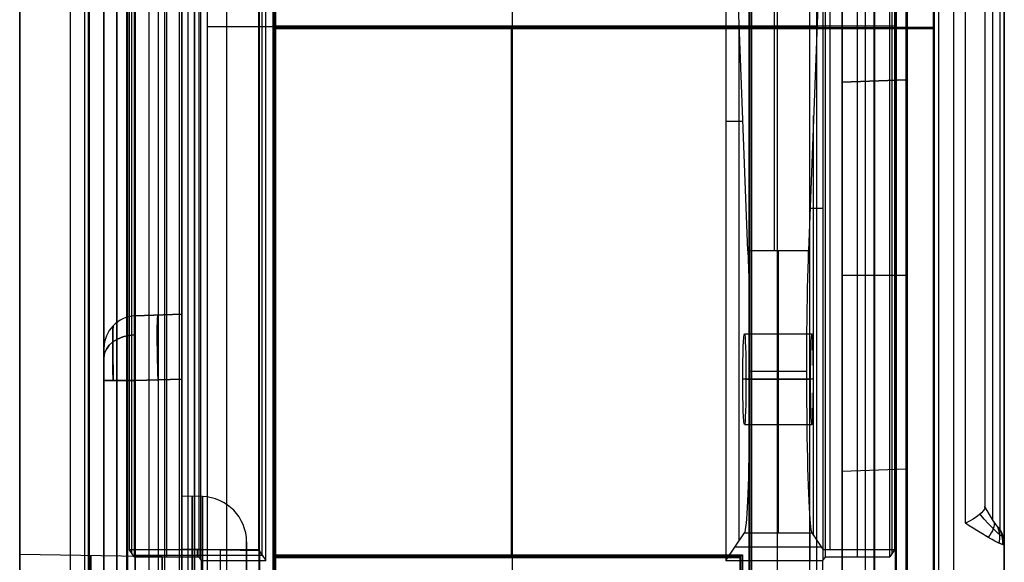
# Model space of a CAD drawing. Extents: x -15 to 7, y 1 to 148.
# Tile 25 of 194: x -7.85 to 7.35, y 27.49 to 35.86. Entities that reach past the tile are written whole.
import ezdxf

# ---------------------------------------------------------------- set-up
doc = ezdxf.new("R2010")
doc.units = 0
doc.layers.add('DEFAULT', color=7, linetype='CONTINUOUS')

msp = doc.modelspace()

# ---------------------------------------------------------------- linework, layer by layer
at = {"layer": 'DEFAULT', "color": 254}
for p, q in [((-7.845, 12.879, -53.989), (-7.845, 139.984, -53.989)), ((4.845, 26.585, -55.549), (4.845, 135.628, -55.549)), ((-7.845, 8.202, -18.751), (-7.845, 103.347, -18.751)), ((-7.066, 103.347, -17.951), (-7.066, 8.202, -17.951)), ((6.566, 8.202, -17.951), (6.566, 103.345, -17.951)), ((7.345, 103.345, -18.751), (7.345, 8.202, -18.751)), ((-5.345, 11.405, -21.057), (-5.345, 101.513, -21.057)), ((-5.846, 11.392, -21.07), (-5.846, 101.309, -21.07)), ((-6.847, 101.142, -18.6), (-6.847, 10.889, -18.6)), ((-6.847, 101.142, -19.8), (-6.847, 10.889, -19.8)), ((-6.847, 101.142, -19.2), (-6.847, 10.889, -19.2)), ((-6.782, 10.889, -18.7), (-6.782, 101.142, -18.7)), ((-6.782, 10.889, -18.7), (-6.782, 101.142, -18.7)), ((-6.777, 10.889, -19.2), (-6.777, 101.142, -19.2)), ((-6.777, 10.889, -19.2), (-6.777, 101.142, -19.2)), ((-6.773, 101.142, -19.7), (-6.773, 10.889, -19.7)), ((-6.773, 101.142, -19.7), (-6.773, 10.889, -19.7)), ((6.255, 10.889, -19.7), (6.255, 101.097, -19.7)), ((6.26, 10.889, -19.2), (6.26, 101.097, -19.2)), ((6.264, 101.097, -18.7), (6.264, 10.889, -18.7)), ((6.33, 101.097, -18.6), (6.33, 10.889, -18.6)), ((6.33, 101.097, -19.8), (6.33, 10.889, -19.8)), ((6.33, 101.097, -19.2), (6.33, 10.889, -19.2)), ((-6.347, 11.589, -17.932), (-6.347, 100.442, -17.932)), ((-6.347, 11.589, -18.6), (-6.347, 100.442, -18.6)), ((-6.347, 11.589, -19.8), (-6.347, 100.442, -19.8)), ((-6.347, 100.442, -21.083), (-6.347, 11.589, -21.083)), ((-6.347, 100.442, -20.442), (-6.347, 11.589, -20.442)), ((-6.347, 100.442, -18.266), (-6.347, 11.589, -18.266)), ((-6.197, 100.442, -18.7), (-6.197, 11.589, -18.7)), ((-6.197, 100.442, -18.7), (-6.197, 11.589, -18.7)), ((-6.189, 11.589, -18.4), (-6.189, 100.442, -18.4)), ((-6.189, 11.589, -18.4), (-6.189, 100.442, -18.4)), ((-6.182, 100.442, -18.1), (-6.182, 11.589, -18.1)), ((-6.182, 11.589, -18.1), (-6.182, 100.442, -18.1)), ((5.664, 100.397, -18.1), (5.664, 11.589, -18.1)), ((5.672, 11.589, -18.4), (5.672, 100.397, -18.4)), ((5.68, 11.589, -18.7), (5.68, 100.397, -18.7)), ((5.83, 100.397, -17.932), (5.83, 11.589, -17.932)), ((5.83, 11.589, -18.596), (5.83, 100.397, -18.596)), ((5.83, 100.397, -19.804), (5.83, 11.589, -19.804)), ((5.83, 11.589, -18.264), (5.83, 100.397, -18.264)), ((-6.545, 18.13, -25.957), (-6.545, 97.29, -25.957)), ((-6.545, 18.13, -21.767), (-6.545, 96.79, -21.767)), ((-6.545, 96.79, -30.148), (-6.545, 18.13, -30.148)), ((-6.062, 17.631, -30.648), (-6.062, 96.79, -30.648)), ((-6.062, 96.79, -21.267), (-6.062, 17.631, -21.267)), ((-5.704, 17.618, -30.66), (-5.704, 96.802, -30.66)), ((-5.704, 17.618, -21.254), (-5.704, 96.802, -21.254)), ((-5.345, 17.606, -30.673), (-5.345, 96.815, -30.673)), ((-5.345, 96.815, -21.242), (-5.345, 17.606, -21.242)), ((-3.937, 35.723, -19.7), (-3.937, 73.191, -19.7)), ((-3.916, 35.744, -18.9), (-3.916, 73.17, -18.9)), ((-3.895, 35.765, -18.1), (-3.895, 73.149, -18.1)), ((-5.15, 6.692, -105.511), (-5.15, 71.216, -105.511)), ((-7.845, 69.827, -106.786), (-7.845, 8.241, -106.786)), ((-6.345, 16.354, -103.386), (-6.345, 69.633, -103.386)), ((-6.345, 69.633, -101.088), (-6.345, 16.354, -101.088)), ((-6.345, 16.354, -102.237), (-6.345, 69.633, -102.237)), ((-5.845, 16.341, -103.399), (-5.845, 69.646, -103.399)), ((-5.381, 16.329, -101.063), (-5.381, 69.659, -101.063)), ((-5.345, 69.66, -101.062), (-5.345, 16.717, -101.062)), ((-5.345, 16.328, -103.412), (-5.345, 69.66, -103.412)), ((-5.15, 69.7, -107.012), (-5.15, 6.973, -107.012)), ((-4.65, 6.96, -107.025), (-4.65, 69.705, -107.025)), ((-4.15, 69.711, -107.038), (-4.15, 6.947, -107.038)), ((3.845, 6.956, -107.038), (3.845, 69.703, -107.038)), ((4.345, 6.969, -107.025), (4.345, 69.698, -107.025)), ((4.845, 6.982, -107.012), (4.845, 69.693, -107.012)), ((4.845, 69.66, -103.412), (4.845, 16.836, -103.412)), ((4.845, 16.836, -101.062), (4.845, 69.66, -101.062)), ((5.345, 16.849, -103.399), (5.345, 69.646, -103.399)), ((5.345, 16.849, -101.075), (5.345, 69.646, -101.075)), ((5.845, 69.633, -103.386), (5.845, 16.862, -103.386)), ((5.845, 16.862, -101.088), (5.845, 69.633, -101.088)), ((5.845, 16.862, -102.237), (5.845, 69.633, -102.237)), ((7.045, 69.447, -107.174), (7.045, 28.339, -107.174)), ((-4.15, 7.249, -107.35), (-4.15, 69.395, -107.35)), ((3.845, 7.257, -107.348), (3.845, 69.391, -107.348)), ((-7.066, 69.049, -107.586), (-7.066, 8.241, -107.586)), ((-5.608, 8.203, -107.624), (-5.608, 69.064, -107.624)), ((-4.15, 69.08, -107.663), (-4.15, 8.165, -107.663)), ((3.845, 8.17, -107.657), (3.845, 69.078, -107.657)), ((5.205, 8.206, -107.622), (5.205, 69.063, -107.622)), ((6.566, 8.241, -107.586), (6.566, 69.049, -107.586)), ((6.745, 28.094, -107.561), (6.745, 69.067, -107.561)), ((-5.345, 68.038, -105.13), (-5.345, 9.198, -105.13)), ((-5.247, 9.195, -105.133), (-5.247, 68.039, -105.133)), ((-5.15, 68.04, -105.136), (-5.15, 9.193, -105.136)), ((-3.937, 19.119, -19.7), (-3.937, 55.303, -19.7)), ((3.447, 55.303, -19.7), (3.447, 19.119, -19.7)), ((-3.916, 19.14, -18.9), (-3.916, 55.282, -18.9)), ((-3.895, 19.161, -18.1), (-3.895, 55.261, -18.1)), ((3.405, 55.261, -18.1), (3.405, 19.161, -18.1)), ((3.426, 19.14, -18.9), (3.426, 55.282, -18.9)), ((4.845, 45.815, -30.89), (4.845, 34.899, -30.89)), ((5.337, 34.916, -30.873), (5.337, 45.798, -30.873)), ((5.83, 34.933, -30.856), (5.83, 45.781, -30.856)), ((5.83, 34.933, -25.33), (5.83, 45.781, -25.33)), ((7.345, 25.108, -53.988), (7.345, 45.67, -53.988)), ((-5.345, 31.318, -55.549), (-5.345, 36.812, -55.549)), ((-3.937, 35.723, -19.7), (-3.895, 35.765, -18.1)), ((6.255, 35.723, -19.7), (-3.937, 35.723, -19.7)), ((-3.916, 35.744, -18.9), (6.262, 35.744, -18.9)), ((5.664, 35.765, -18.1), (-3.895, 35.765, -18.1)), ((-0.259, 27.565, -18.1), (-0.259, 35.765, -18.1)), ((-0.259, 27.607, -19.7), (-0.259, 35.723, -19.7)), ((1.164, 35.765, -18.1), (1.164, 35.723, -19.7)), ((5.664, 11.589, -18.1), (5.664, 35.765, -18.1)), ((5.68, 35.749, -18.7), (5.664, 35.765, -18.1)), ((5.672, 11.589, -18.4), (5.672, 35.757, -18.4)), ((5.68, 11.589, -18.7), (5.68, 35.749, -18.7)), ((5.68, 35.749, -18.7), (6.264, 35.749, -18.7)), ((6.255, 35.723, -19.7), (6.264, 35.749, -18.7)), ((6.255, 10.889, -19.7), (6.255, 35.723, -19.7)), ((6.26, 10.889, -19.2), (6.26, 35.736, -19.2)), ((6.264, 35.749, -18.7), (6.264, 10.889, -18.7)), ((5.83, 34.933, -30.856), (4.845, 34.899, -30.89)), ((5.83, 34.933, -22.856), (4.845, 34.899, -22.89)), ((4.845, 34.899, -26.873), (5.83, 34.933, -26.873)), ((4.845, 34.899, -22.89), (4.845, 28.899, -22.89)), ((4.845, 34.899, -30.89), (4.845, 34.899, -22.89)), ((5.337, 34.916, -30.873), (5.337, 34.916, -22.873)), ((5.337, 28.916, -22.873), (5.337, 34.916, -22.873)), ((5.83, 34.933, -22.856), (5.83, 34.933, -30.856)), ((5.83, 28.933, -22.856), (5.83, 34.933, -22.856)), ((5.83, 31.916, -22.856), (4.845, 31.916, -22.89)), ((-5.345, 31.318, -81.695), (-6.062, 31.293, -81.67)), ((-5.345, 31.318, -55.827), (-6.062, 31.293, -55.802)), ((-6.062, 31.293, -63.345), (-5.345, 31.318, -63.32)), ((-6.062, 31.293, -44.484), (-5.345, 31.318, -44.459)), ((-5.345, 31.318, -50.143), (-6.062, 31.293, -50.143)), ((-5.345, 31.318, -72.507), (-6.062, 31.293, -72.507)), ((-6.062, 31.293, -55.802), (-6.062, 31.293, -44.484)), ((-6.062, 31.293, -81.67), (-6.062, 31.293, -63.345)), ((-5.704, 31.306, -55.814), (-5.704, 31.306, -44.472)), ((-5.704, 31.306, -81.682), (-5.704, 31.306, -63.332)), ((-5.345, 31.318, -55.827), (-5.345, 31.318, -44.459)), ((-5.345, 31.318, -81.695), (-5.345, 31.318, -63.32)), ((-6.545, 30.793, -44.484), (-6.545, 30.793, -55.802)), ((-6.545, 30.793, -63.345), (-6.545, 30.793, -81.67)), ((-6.545, 30.793, -50.143), (-6.545, 18.13, -50.143)), ((-6.545, 18.13, -72.507), (-6.545, 30.793, -72.507)), ((-6.545, 18.63, -43.985), (-6.545, 30.294, -43.985)), ((-6.545, 30.294, -56.301), (-6.545, 18.63, -56.301)), ((-6.545, 18.63, -62.845), (-6.545, 30.294, -62.845)), ((-6.545, 30.294, -82.169), (-6.545, 18.63, -82.169)), ((-6.062, 30.294, -82.669), (-5.345, 30.319, -82.694)), ((-6.062, 30.294, -56.801), (-5.345, 30.319, -56.826)), ((-5.345, 30.319, -62.32), (-6.062, 30.294, -62.345)), ((-5.345, 30.319, -43.46), (-6.062, 30.294, -43.485)), ((-5.345, 30.319, -56.826), (-6.062, 30.294, -56.801)), ((-6.062, 19.192, -56.801), (-6.062, 30.294, -56.801)), ((-6.062, 30.294, -43.485), (-6.062, 19.192, -43.485)), ((-6.062, 19.192, -82.669), (-6.062, 30.294, -82.669)), ((-6.062, 30.294, -62.345), (-6.062, 19.192, -62.345)), ((-5.845, 17.222, -56.809), (-5.845, 30.301, -56.809)), ((-5.845, 17.222, -43.477), (-5.845, 30.301, -43.477)), ((-5.845, 17.222, -82.677), (-5.845, 30.301, -82.677)), ((-5.845, 17.222, -62.338), (-5.845, 30.301, -62.338)), ((-5.345, 30.319, -43.46), (-5.345, 17.235, -43.46)), ((-5.345, 17.235, -56.826), (-5.345, 30.319, -56.826)), ((-5.345, 30.319, -62.32), (-5.345, 17.235, -62.32)), ((-5.345, 17.235, -82.694), (-5.345, 30.319, -82.694)), ((4.845, 28.899, -21.007), (5.83, 28.933, -21.033)), ((4.845, 28.899, -22.89), (5.83, 28.933, -22.856)), ((4.845, 28.899, -21.949), (5.83, 28.933, -21.949)), ((4.845, 28.899, -22.89), (4.845, 28.899, -21.007)), ((4.845, 28.899, -21.007), (4.845, 11.431, -21.007)), ((5.337, 11.418, -21.02), (5.337, 28.916, -21.02)), ((5.337, 28.916, -22.873), (5.337, 28.916, -21.02)), ((5.83, 28.933, -21.033), (5.83, 11.589, -21.033)), ((5.83, 28.933, -21.033), (5.83, 28.933, -22.856)), ((-5.027, 28.505, -37.112), (-5.345, 28.513, -37.112)), ((7.045, 28.339, -107.174), (7.045, 28.351, -107.137)), ((-4.345, 27.446, -37.112), (-4.345, 27.805, -37.112)), ((-5.345, 27.695, -98.394), (-5.345, 26.695, -98.394)), ((-5.345, 27.695, -100.394), (-5.345, 27.695, -98.394)), ((-5.345, 26.695, -100.394), (-5.345, 27.695, -100.394)), ((-4.145, 27.674, -98.415), (-5.345, 27.695, -98.394)), ((-5.345, 27.695, -100.394), (-4.145, 27.674, -100.373)), ((-4.145, 27.674, -99.394), (-5.345, 27.695, -99.394)), ((-4.745, 26.706, -98.405), (-4.745, 27.685, -98.405)), ((-4.745, 26.706, -100.384), (-4.745, 27.685, -100.384)), ((-4.745, 27.685, -100.384), (-4.745, 27.685, -98.405)), ((-4.145, 26.716, -98.415), (-4.145, 27.674, -98.415)), ((-4.145, 27.674, -100.373), (-4.145, 26.716, -100.373)), ((-4.145, 27.674, -100.373), (-4.145, 27.674, -98.415)), ((-4.145, 26.716, -99.394), (-4.145, 27.674, -99.394)), ((7.345, 8.241, -106.786), (7.345, 27.763, -106.786)), ((-5.645, 27.575, -37.112), (-7.845, 27.613, -37.112)), ((-5.645, 26.25, -37.112), (-5.645, 27.575, -37.112)), ((-3.937, 27.607, -19.7), (3.305, 27.607, -19.7)), ((-3.937, 18.816, -19.7), (-3.937, 27.607, -19.7)), ((-3.895, 27.565, -18.1), (-3.937, 27.607, -19.7)), ((-3.916, 18.836, -18.9), (-3.916, 27.586, -18.9)), ((-3.916, 27.586, -18.9), (3.284, 27.586, -18.9)), ((-3.895, 27.565, -18.1), (3.263, 27.565, -18.1)), ((-3.895, 18.857, -18.1), (-3.895, 27.565, -18.1)), ((-0.316, 27.607, -19.7), (-0.316, 27.565, -18.1)), ((3.305, 27.607, -19.7), (3.263, 27.565, -18.1)), ((3.263, 27.565, -18.1), (3.263, 18.857, -18.1)), ((3.284, 18.836, -18.9), (3.284, 27.586, -18.9)), ((3.305, 27.607, -19.7), (3.305, 18.816, -19.7))]:
    msp.add_line(p, q, dxfattribs=at)
at = {"layer": 'DEFAULT', "color": 171}
for p, q in [((-5.051, 27.536, -104.037), (-5.051, 75.396, -104.037)), ((4.552, 27.536, -104.037), (4.552, 75.396, -104.037)), ((-4.952, 70.457, -106.862), (-4.952, 1.062, -106.862)), ((-0.25, 70.457, -106.862), (-0.25, 5.483, -106.862)), ((4.453, 1.062, -106.862), (4.453, 70.457, -106.862)), ((-4.105, 27.601, -102.787), (-4.105, 70.294, -102.787)), ((-4.05, 27.519, -104.362), (-4.05, 70.239, -104.362)), ((-0.25, 70.239, -104.362), (-0.25, 5.57, -104.362)), ((-4.16, 69.887, -101.212), (-4.16, 27.684, -101.212)), ((-6.15, 27.684, -101.212), (-6.15, 69.633, -101.212)), ((-6.114, 27.63, -102.237), (-6.114, 69.598, -102.237)), ((-5.155, 69.633, -101.212), (-5.155, 27.684, -101.212)), ((4.655, 69.633, -101.212), (4.655, 27.684, -101.212)), ((5.615, 27.63, -102.237), (5.615, 69.598, -102.237)), ((5.65, 69.633, -101.212), (5.65, 27.684, -101.212)), ((-6.078, 69.562, -103.262), (-6.078, 27.576, -103.262)), ((-5.578, 69.562, -103.262), (-5.578, 27.576, -103.262)), ((-5.078, 27.576, -103.262), (-5.078, 69.562, -103.262)), ((4.579, 69.562, -103.262), (4.579, 27.576, -103.262)), ((5.079, 27.576, -103.262), (5.079, 69.562, -103.262)), ((5.579, 27.576, -103.262), (5.579, 69.562, -103.262)), ((3.05, 41.08, -104.362), (3.05, 27.519, -104.362)), ((3.389, 32.294, -94.672), (3.05, 41.08, -104.362)), ((3.8, 32.294, -94.672), (3.8, 38.224, -101.212)), ((4.55, 38.224, -101.212), (4.322, 32.294, -94.672)), ((4.55, 27.684, -101.212), (4.55, 38.224, -101.212)), ((-4.952, 35.76, -106.862), (4.453, 35.76, -106.862)), ((3.253, 27.823, -98.55), (3.253, 35.81, -98.55)), ((4.402, 27.906, -96.975), (4.402, 34.382, -96.975)), ((3.05, 34.299, -104.362), (3.311, 34.299, -96.884)), ((4.347, 32.954, -95.4), (4.55, 32.954, -101.212)), ((4.322, 32.294, -94.672), (3.389, 32.294, -94.672)), ((3.335, 31.015, -96.212), (4.376, 31.015, -96.212)), ((3.417, 30.442, -93.851), (4.293, 30.442, -93.851)), ((4.4, 30.315, -96.912), (3.311, 30.315, -96.912)), ((3.359, 30.315, -95.512), (4.351, 30.315, -95.512)), ((3.335, 29.615, -96.212), (4.376, 29.615, -96.212)), ((3.05, 27.519, -104.362), (3.335, 27.945, -96.221)), ((3.335, 27.945, -96.221), (4.376, 27.945, -96.221)), ((4.35, 27.519, -104.362), (4.35, 27.945, -96.221)), ((4.376, 27.945, -96.221), (4.55, 27.684, -101.212)), ((-4.16, 27.684, -101.212), (-6.15, 27.684, -101.212)), ((-6.078, 27.576, -103.262), (-6.15, 27.684, -101.212)), ((-5.1, 27.576, -103.262), (-5.1, 27.684, -101.212)), ((-4.16, 27.684, -101.212), (-4.05, 27.519, -104.362)), ((3.192, 27.732, -100.291), (4.518, 27.732, -100.291)), ((5.65, 27.684, -101.212), (4.55, 27.684, -101.212)), ((5.65, 27.684, -101.212), (5.579, 27.576, -103.262)), ((-6.095, 27.601, -102.787), (-4.105, 27.601, -102.787)), ((-6.078, 27.576, -103.262), (-5.078, 27.576, -103.262)), ((-5.04, 27.519, -104.362), (-5.078, 27.576, -103.262)), ((-5.04, 3.37, -104.362), (-5.04, 27.519, -104.362)), ((-5.04, 27.519, -104.362), (-4.05, 27.519, -104.362)), ((3.05, 27.519, -104.362), (4.54, 27.519, -104.362)), ((4.579, 27.576, -103.262), (4.54, 27.519, -104.362)), ((4.54, 27.519, -104.362), (4.54, 3.37, -104.362)), ((4.579, 27.576, -103.262), (5.579, 27.576, -103.262))]:
    msp.add_line(p, q, dxfattribs=at)
at = {"layer": 'DEFAULT', "color": 254, "extrusion": (1, 7.0838e-12, -3.8086e-12)}
msp.add_arc((327.711, -179.081, 7.045), 307.883, 151.7309, 166.48661, dxfattribs=at)
at = {"layer": 'DEFAULT', "color": 254, "extrusion": (1, 0, 0)}
for centre, radius, start, end in [((327.711, -179.081, 7.162), 308.085, 151.73029, 166.48512), ((30.319, -63.319, -5.345), 0.999, 359.9856, 90.0144), ((24.713, -37.112, -5.345), 3.8, 270, 90), ((24.713, -37.112, -5.186), 3.796, 270, 90), ((24.713, -37.112, -5.027), 3.792, 270, 90), ((24.713, -37.112, -4.345), 3.092, 270, 90), ((24.713, -37.112, -7.845), 2.9, 270, 90), ((24.713, -37.112, -6.745), 2.881, 270, 90)]:
    msp.add_arc(centre, radius, start, end, dxfattribs=at)
at = {"layer": 'DEFAULT', "color": 254, "extrusion": (1, 2.24361e-15, -1.18227e-15)}
msp.add_arc((327.711, -179.081, 7.278), 308.287, 151.72969, 166.44877, dxfattribs=at)
at = {"layer": 'DEFAULT', "color": 254, "extrusion": (1, 1.22655e-11, 3.21007e-11)}
msp.add_arc((327.709, -179.081, 7.345), 308.535, 151.7281, 166.44875, dxfattribs=at)
at = {"layer": 'DEFAULT', "color": 171, "extrusion": (0.999391, 1.8446e-16, -0.034899)}
msp.add_arc((30.442, -96.175, 6.691), 2.5, 42.1857, 177.036, dxfattribs=at)
at = {"layer": 'DEFAULT', "color": 171, "extrusion": (1, 0, 0)}
for centre, radius, start, end in [((30.442, -96.351, 3.855), 2.5, 42.1996, 177), ((30.315, -96.212, 3.855), 0.7, 270, 90), ((30.315, -96.212, 3.855), 0.7, 90, 270)]:
    msp.add_arc(centre, radius, start, end, dxfattribs=at)
at = {"layer": 'DEFAULT', "color": 171, "extrusion": (0.999391, 3.11337e-16, 0.034899)}
msp.add_arc((30.442, -96.444, 1.015), 2.5, 42.1857, 177.036, dxfattribs=at)
at = {"layer": 'DEFAULT', "color": 254}
for centre, radius, start, end in [((-6.045, 30.793, -55.802), 0.5, 92, 180), ((-6.045, 30.793, -44.484), 0.5, 92, 180), ((-6.045, 30.793, -81.67), 0.5, 92, 180), ((-6.045, 30.793, -63.345), 0.5, 92, 180), ((-6.045, 30.793, -50.143), 0.5, 92, 180), ((-6.045, 30.793, -72.507), 0.5, 92, 180), ((-5.045, 27.805, -37.112), 0.7, 0, 88.5)]:
    msp.add_arc(centre, radius, start, end, dxfattribs=at)
at = {"layer": 'DEFAULT', "color": 254, "extrusion": (0.999696, 0.017434, -0.017434)}
for centre in [(30.394, -81.753, -4.091), (30.394, -55.889, -4.542), (30.394, -55.889, -4.542), (30.394, -81.753, -4.091)]:
    msp.add_arc(centre, 1, 270.0313, 359.9862, dxfattribs=at)
at = {"layer": 'DEFAULT', "color": 254, "extrusion": (0.999696, 0.017434, 0.017434)}
for centre in [(30.394, -63.239, -6.619), (30.394, -44.382, -6.291), (30.394, -44.382, -6.291), (30.394, -63.239, -6.619)]:
    msp.add_arc(centre, 1, 0.0138, 89.9687, dxfattribs=at)
at = {"layer": 'DEFAULT', "color": 254, "extrusion": (0.998783, 0.034878, -0.034878)}
for centre in [(30.486, -81.793, -1.761), (30.486, -55.941, -2.663)]:
    msp.add_arc(centre, 1, 270.0698, 0, dxfattribs=at)
at = {"layer": 'DEFAULT', "color": 254, "extrusion": (0.998783, 0.034878, 0.034878)}
for centre, start in [((30.486, -63.133, -6.819), 0), ((30.486, -44.284, -6.161), 360)]:
    msp.add_arc(centre, 1, start, 89.9302, dxfattribs=at)
at = {"layer": 'DEFAULT', "color": 254, "extrusion": (1, -2.14479e-15, -2.14479e-15)}
msp.add_arc((30.319, -44.459, -5.345), 0.999, 359.9856, 90.0144, dxfattribs=at)
at = {"layer": 'DEFAULT', "color": 254, "extrusion": (1, -2.14479e-15, 2.14479e-15)}
for centre in [(30.319, -55.827, -5.345), (30.319, -81.695, -5.345)]:
    msp.add_arc(centre, 0.999, 269.9856, 0.0144, dxfattribs=at)
at = {"layer": 'DEFAULT', "color": 254, "extrusion": (0.999948, 0.007194, -0.007194)}
for centre in [(30.333, -55.839, -5.779), (30.333, -81.706, -5.593)]:
    msp.add_arc(centre, 0.853, 270.417, 359.5859, dxfattribs=at)
at = {"layer": 'DEFAULT', "color": 254, "extrusion": (0.999948, 0.007194, 0.007194)}
for centre in [(30.333, -44.445, -6.5), (30.333, -63.305, -6.636)]:
    msp.add_arc(centre, 0.853, 0.4141, 89.583, dxfattribs=at)
at = {"layer": 'DEFAULT', "color": 254, "extrusion": (9.09094e-15, 0.707107, 0.707107)}
msp.add_arc((6.045, -61.378, -18.037), 0.5, 272.8273, 360, dxfattribs=at)
at = {"layer": 'DEFAULT', "color": 254, "extrusion": (-1.318e-14, -0.707107, 0.707107)}
msp.add_arc((-6.045, -9.534, -52.876), 0.5, 92.8273, 180, dxfattribs=at)
at = {"layer": 'DEFAULT', "color": 254, "extrusion": (2.35853e-14, 0.707107, 0.707107)}
msp.add_arc((6.045, -79.67, -36.328), 0.5, 272.8273, 0, dxfattribs=at)
at = {"layer": 'DEFAULT', "color": 254, "extrusion": (-3.27128e-14, 0.707107, -0.707107)}
msp.add_arc((6.045, -22.871, 66.212), 0.5, 0, 87.1727, dxfattribs=at)
at = {"layer": 'DEFAULT', "color": 171, "extrusion": (0.999391, 2.88708e-15, -0.034899)}
msp.add_arc((30.315, -96.037, 6.691), 0.7, 270.0349, 89.9651, dxfattribs=at)
at = {"layer": 'DEFAULT', "color": 171, "extrusion": (0.999391, 1.47184e-15, 0.034899)}
msp.add_arc((30.315, -96.306, 1.015), 0.7, 270.0349, 89.9651, dxfattribs=at)
at = {"layer": 'DEFAULT', "color": 254, "extrusion": (1, -8.57918e-15, -8.57918e-15)}
msp.add_arc((30.294, -44.484, -6.545), 0.5, 359.9856, 90.0144, dxfattribs=at)
at = {"layer": 'DEFAULT', "color": 254, "extrusion": (1, -4.28959e-15, 4.28959e-15)}
for centre in [(30.294, -55.802, -6.545), (30.294, -81.67, -6.545)]:
    msp.add_arc(centre, 0.5, 269.9856, 0.0144, dxfattribs=at)
at = {"layer": 'DEFAULT', "color": 254, "extrusion": (1, 1.25607e-15, 3.03351e-15)}
msp.add_arc((30.294, -63.345, -6.545), 0.5, 359.9856, 90.0144, dxfattribs=at)
at = {"layer": 'DEFAULT', "color": 254, "extrusion": (7.10542e-15, 1, 6.86162e-15)}
msp.add_arc((6.045, -56.301, 30.294), 0.5, 272, 0, dxfattribs=at)
at = {"layer": 'DEFAULT', "color": 254, "extrusion": (-1.41929e-14, 1, -5.13573e-16)}
msp.add_arc((6.045, -43.985, 30.294), 0.5, 0, 88, dxfattribs=at)
at = {"layer": 'DEFAULT', "color": 254, "extrusion": (6.46857e-14, 1, 7.66857e-14)}
msp.add_arc((6.045, -82.169, 30.294), 0.5, 272, 0, dxfattribs=at)
at = {"layer": 'DEFAULT', "color": 254, "extrusion": (-6.83952e-15, 1, -7.61467e-15)}
msp.add_arc((6.045, -62.845, 30.294), 0.5, 0, 88, dxfattribs=at)
at = {"layer": 'DEFAULT', "color": 171, "extrusion": (0.999391, -9.87126e-16, -0.034899)}
msp.add_arc((30.316, -96.037, 6.691), 0.7, 90.0349, 269.9651, dxfattribs=at)
at = {"layer": 'DEFAULT', "color": 171, "extrusion": (0.999391, -3.53809e-16, 0.034899)}
msp.add_arc((30.316, -96.306, 1.015), 0.7, 90.0349, 269.9651, dxfattribs=at)
at = {"layer": 'DEFAULT', "color": 254, "extrusion": (-0.336343, 0.891406, -0.303759)}
msp.add_arc((-16.112, -94.743, 55.447), 0.488, 187.9771, 256.2095, dxfattribs=at)
at = {"layer": 'DEFAULT', "color": 254, "extrusion": (0.866031, 0.486103, -0.11702)}
msp.add_arc((21.239, -103.669, 32.42), 0.391, 194.0896, 275.1888, dxfattribs=at)
at = {"layer": 'DEFAULT', "color": 254, "extrusion": (0.771584, 0.628214, -0.100022)}
msp.add_arc((17.648, -103.913, 33.858), 0.648, 183.4532, 256.0647, dxfattribs=at)
at = {"layer": 'DEFAULT', "color": 254, "extrusion": (-0.481917, 0.749294, -0.454219)}
msp.add_arc((-20.758, -86.338, 66.239), 0.5, 187.5377, 234.7678, dxfattribs=at)
at = {"layer": 'DEFAULT', "color": 254, "extrusion": (0.553942, 0.829186, -0.074825)}
msp.add_arc((10.121, -104.434, 35.08), 0.807, 181.4522, 261.1738, dxfattribs=at)
at = {"layer": 'DEFAULT', "color": 254, "extrusion": (0.553978, 0.829159, -0.074864)}
msp.add_arc((10.11, -104.444, 35.083), 0.794, 180.668, 261.9577, dxfattribs=at)
at = {"layer": 'DEFAULT', "color": 254, "extrusion": (0.383533, -0.495788, 0.779164)}
msp.add_arc((22.391, -53.143, -94.47), 0.5, 315.207, 349.2457, dxfattribs=at)
at = {"layer": 'DEFAULT', "color": 254, "extrusion": (0.230062, -0.17956, 0.956467)}
msp.add_arc((26.091, -20.003, -105.617), 0.5, 306.7399, 336.4298, dxfattribs=at)
at = {"layer": 'DEFAULT', "color": 254, "extrusion": (-2.56042e-12, 0.234315, 0.972161)}
msp.add_arc((-6.845, -52.012, -97.308), 0.5, 180, 210, dxfattribs=at)
at = {"layer": 'DEFAULT', "color": 254, "extrusion": (1, -6.33665e-31, 1.55189e-16)}
msp.add_arc((24.713, -37.112, -5.645), 2.862, 270, 90, dxfattribs=at)

doc.saveas('drawing.dxf')
